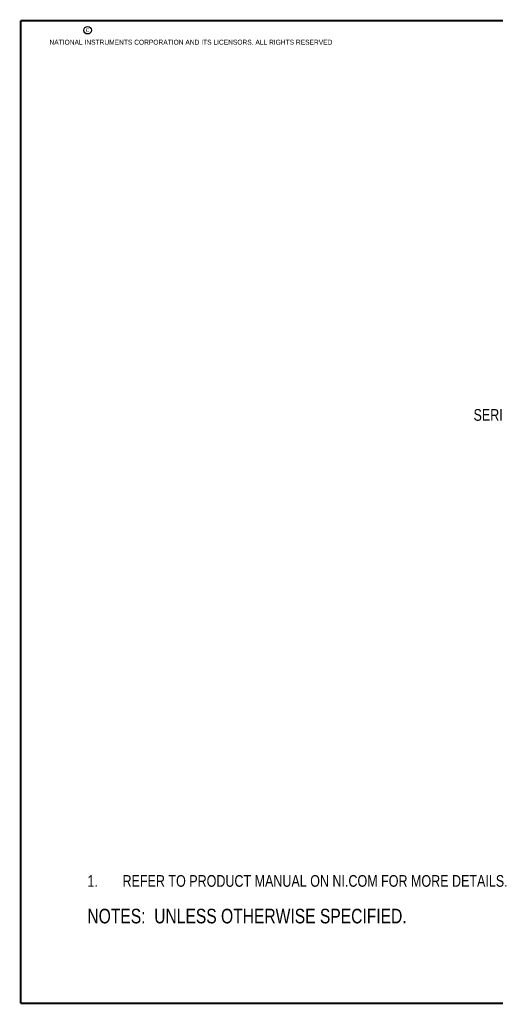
# Model space of a CAD drawing. Header units: inches. Extents: x 0.2 to 16.8, y 0.2 to 10.8.
# Tile 1 of 19: x 0.2 to 5.3, y 0.2 to 10.8. Entities that reach past the tile are written whole.
import ezdxf

# ---------------------------------------------------------------- set-up
doc = ezdxf.new("R2010")
doc.units = ezdxf.units.IN
doc.header["$LTSCALE"] = 0.935
doc.header["$MEASUREMENT"] = 0
doc.layers.get('0').update_dxf_attribs({"linetype": 'CONTINUOUS'})
doc.layers.add('DETAIL', color=7, linetype='CONTINUOUS')
doc.styles.get("Standard").update_dxf_attribs({"font": 'txt', "width": 0.8})

# ---------------------------------------------------------------- blocks, each defined once
blk = doc.blocks.new('NOTES_HEADER_BL0', base_point=(3.148, 1.191))
at = {"layer": 'DETAIL', "color": 2, "linetype": 'CONTINUOUS', "width": 0.8}
blk.add_text('NOTES:  UNLESS OTHERWISE SPECIFIED.', height=0.156, dxfattribs=at).set_placement((0.964, 1.113))
blk = doc.blocks.new('CUSTOM_NOTE_BL1', base_point=(3.701, 1.566))
at = {"layer": 'DETAIL', "color": 2, "linetype": 'CONTINUOUS', "width": 0.8}
for s, p in [('1.', (0.964, 1.504)), ('REFER TO PRODUCT MANUAL ON NI.COM FOR MORE DETAILS.', (1.339, 1.504))]:
    blk.add_text(s, height=0.125, dxfattribs=at).set_placement(p)

msp = doc.modelspace()

# ---------------------------------------------------------------- linework, layer by layer
at = {"color": 7, "linetype": 'CONTINUOUS', "const_width": 0.02}
for points in [[(0.25, 10.7586), (0.25, 0.2586)], [(16.75, 10.7586), (0.25, 10.7586)], [(0.25, 0.2586), (16.75, 0.2586)]]:
    msp.add_lwpolyline(points, dxfattribs=at)
at = {"color": 2, "linetype": 'CONTINUOUS'}
msp.add_circle((0.9659, 10.6562), 0.0403, dxfattribs=at)

# ---------------------------------------------------------------- block references
at = {"layer": 'DETAIL', "color": 2, "linetype": 'CONTINUOUS'}
for name, p in [('CUSTOM_NOTE_BL1', (3.7015, 1.5663)), ('NOTES_HEADER_BL0', (3.1479, 1.1914))]:
    msp.add_blockref(name, p, dxfattribs=at)

# ---------------------------------------------------------------- texts
at = {"color": 2, "linetype": 'CONTINUOUS', "char_height": 0.053, "attachment_point": 1, "line_spacing_factor": 0.9}
for s, insert, width in [('c', (0.946, 10.6893), 0.0424), ('NATIONAL INSTRUMENTS CORPORATION AND ITS LICENSORS. ALL RIGHTS RESERVED', (0.5583, 10.5546), 3.0104)]:
    msp.add_mtext(s, dxfattribs=dict(at, insert=insert, width=width))
at = {"layer": 'DETAIL', "color": 2, "linetype": 'CONTINUOUS', "insert": (6.8447, 6.6082), "char_height": 0.125, "width": 2.4, "attachment_point": 3, "line_spacing_factor": 0.9}
msp.add_mtext('SERIAL PORT (9 PIN DSUB)', dxfattribs=at)

doc.saveas('drawing.dxf')
